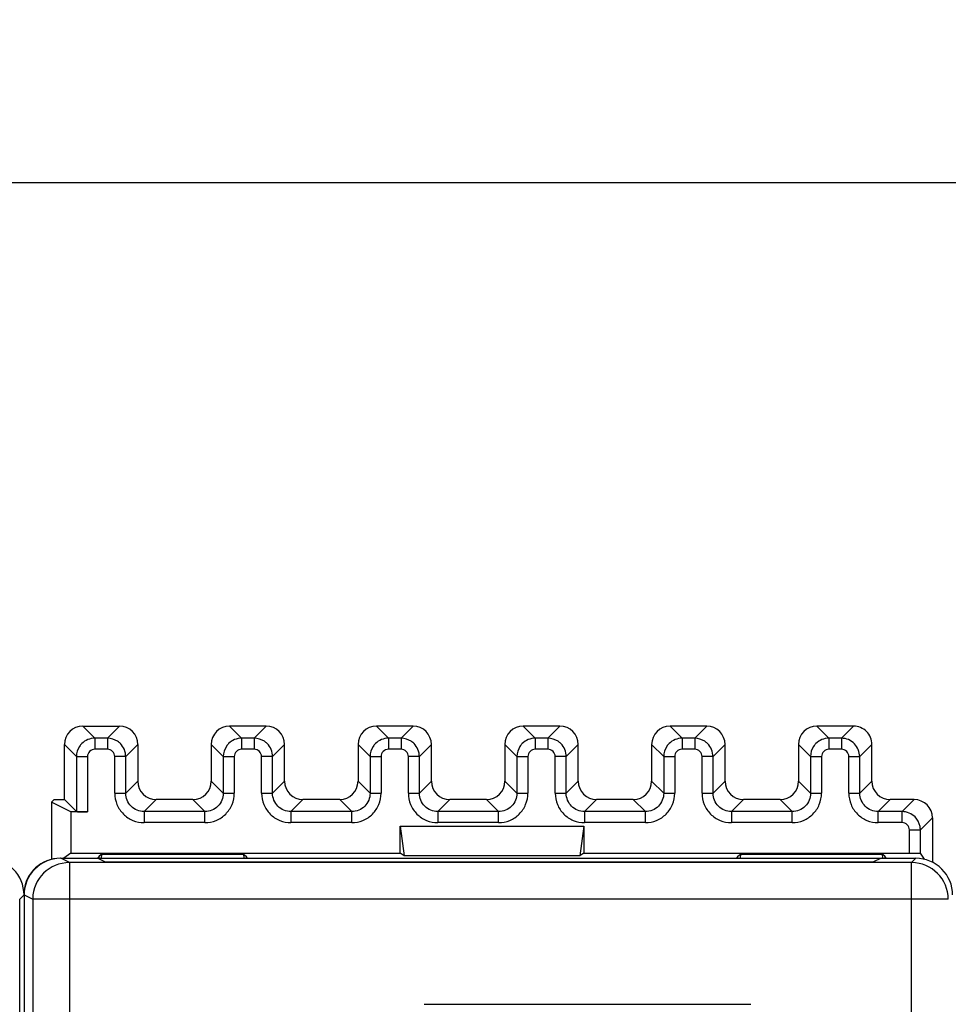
# Model space of a CAD drawing. Header units: millimetres. Extents: x 0 to 841, y 0 to 594.
# Tile 103 of 237: x 355 to 380, y 351 to 378. Entities that reach past the tile are written whole.
import ezdxf

# ---------------------------------------------------------------- set-up
doc = ezdxf.new("R2010")
doc.units = ezdxf.units.MM
doc.header["$LTSCALE"] = 46.255
doc.layers.get('0').update_dxf_attribs({"linetype": 'CONTINUOUS'})
doc.styles.get("Standard").update_dxf_attribs({"font": 'txt', "width": 0.85})
doc.dimstyles.new('DIMSTYLE_5', dxfattribs={"dimtxt": 3.5, "dimasz": 3.5, "dimexe": 1, "dimexo": 0.5, "dimgap": 0.875, "dimtad": 1, "dimdec": 4, "dimdsep": 46, "dimtxsty": 'STANDARD', "dimblk": '_FILLED', "dimblk1": '_FILLED', "dimblk2": '_FILLED', "dimcen": 0.09, "dimadec": 4, "dimazin": 2, "dimtp": 0.3, "dimtm": 0.3, "dimtfac": 1, "dimtdec": 4, "dimtofl": 0, "dimtmove": 0, "dimatfit": 3, "dimldrblk": '_FILLED', "dimfxl": 1, "dimtolj": 1, "dimarcsym": 0})

# ---------------------------------------------------------------- blocks, each defined once
blk = doc.blocks.new('_FILLED')
at = {"color": 0, "linetype": 'BYBLOCK'}
blk.add_solid([(0, 0), (-1, 0.1429), (-1, -0.1429)], dxfattribs=at)
blk = doc.blocks.new('*D4')
at = {"color": 2, "linetype": 'CONTINUOUS'}
for p, q in [((277.619, 344.095), (277.619, 374.127)), ((735.219, 349.465), (735.219, 374.127)), ((277.619, 373.127), (506.419, 373.127)), ((735.219, 373.127), (506.419, 373.127))]:
    blk.add_line(p, q, dxfattribs=at)
at = {"color": 2, "linetype": 'CONTINUOUS', "xscale": 3.5, "yscale": 3.5, "zscale": 3.5, "rotation": 180}
blk.add_blockref('_FILLED', (277.619, 373.127), dxfattribs=at)
at = {"color": 2, "linetype": 'CONTINUOUS', "xscale": 3.5, "yscale": 3.5, "zscale": 3.5}
blk.add_blockref('_FILLED', (735.219, 373.127), dxfattribs=at)
at = {"color": 2, "linetype": 'CONTINUOUS', "insert": (506.419, 377.502), "char_height": 3.5, "width": 19.125, "attachment_point": 2, "line_spacing_factor": 0.9}
blk.add_mtext('457.6', dxfattribs=at)

msp = doc.modelspace()

# ---------------------------------------------------------------- linework, layer by layer
at = {"color": 9, "linetype": 'CONTINUOUS'}
for p, q in [((356.51844, 358.31408), (356.84668, 357.98583)), ((357.51859, 358.31408), (357.19034, 357.98583)), ((360.51844, 358.31408), (360.84668, 357.98583)), ((361.51859, 358.31408), (361.19034, 357.98583)), ((364.51844, 358.31408), (364.84668, 357.98583)), ((365.51859, 358.31408), (365.19034, 357.98583)), ((368.51844, 358.31408), (368.84668, 357.98583)), ((369.51859, 358.31408), (369.19034, 357.98583)), ((372.51844, 358.31408), (372.84668, 357.98583)), ((373.51859, 358.31408), (373.19034, 357.98583)), ((376.51844, 358.31408), (376.84668, 357.98583)), ((377.51859, 358.31408), (377.19035, 357.98583)), ((356.84668, 357.98583), (356.84668, 357.68588)), ((357.19034, 357.98583), (356.84668, 357.98583)), ((357.19034, 357.98583), (357.19034, 357.68588)), ((360.84668, 357.98583), (360.84668, 357.68588)), ((361.19034, 357.98583), (360.84668, 357.98583)), ((361.19034, 357.98583), (361.19034, 357.68588)), ((364.84668, 357.98583), (364.84668, 357.68588)), ((365.19034, 357.98583), (364.84668, 357.98583)), ((365.19034, 357.98583), (365.19034, 357.68588)), ((368.84668, 357.98583), (368.84668, 357.68588)), ((369.19034, 357.98583), (368.84668, 357.98583)), ((369.19034, 357.98583), (369.19034, 357.68588)), ((372.84668, 357.98583), (372.84668, 357.68588)), ((373.19034, 357.98583), (372.84668, 357.98583)), ((373.19034, 357.98583), (373.19034, 357.68588)), ((376.84668, 357.98583), (376.84668, 357.68588)), ((377.19035, 357.98583), (376.84668, 357.98583)), ((377.19034, 357.98583), (377.19034, 357.68588)), ((356.34676, 357.48591), (356.01851, 357.81415)), ((357.19035, 357.68588), (356.84668, 357.68588)), ((357.69027, 357.48591), (358.01851, 357.81415)), ((360.34676, 357.48591), (360.01851, 357.81415)), ((361.19035, 357.68588), (360.84668, 357.68588)), ((361.69027, 357.48591), (362.01851, 357.81415)), ((364.34676, 357.48591), (364.01851, 357.81415)), ((365.19035, 357.68588), (364.84668, 357.68588)), ((365.69027, 357.48591), (366.01851, 357.81415)), ((368.34676, 357.48591), (368.01851, 357.81415)), ((369.19035, 357.68588), (368.84668, 357.68588)), ((369.69027, 357.48591), (370.01851, 357.81415)), ((372.34676, 357.48591), (372.01851, 357.81415)), ((373.19035, 357.68588), (372.84668, 357.68588)), ((373.69027, 357.48591), (374.01851, 357.81415)), ((376.34676, 357.48591), (376.01851, 357.81415)), ((377.19035, 357.68588), (376.84668, 357.68588)), ((377.69027, 357.48588), (378.01851, 357.81415)), ((356.34676, 357.48591), (356.34676, 355.98583)), ((356.34676, 357.48591), (356.64671, 357.48591)), ((356.64671, 357.48591), (356.64671, 355.98069)), ((357.39031, 356.48575), (357.39031, 357.48591)), ((357.69027, 357.48591), (357.39031, 357.48591)), ((357.69027, 356.48576), (357.69027, 357.48591)), ((360.34676, 357.48591), (360.34676, 356.48576)), ((360.34676, 357.48591), (360.64671, 357.48591)), ((360.64671, 357.48591), (360.64671, 356.48575)), ((361.39031, 356.48575), (361.39031, 357.48591)), ((361.69027, 357.48591), (361.39031, 357.48591)), ((361.69027, 356.48576), (361.69027, 357.48591)), ((364.34676, 357.48591), (364.34676, 356.48576)), ((364.34676, 357.48591), (364.64671, 357.48591)), ((364.64671, 357.48591), (364.64671, 356.48575)), ((365.39031, 356.48575), (365.39031, 357.48591)), ((365.69027, 357.48591), (365.39031, 357.48591)), ((365.69027, 356.48576), (365.69027, 357.48591)), ((368.34676, 357.48591), (368.34676, 356.48576)), ((368.34676, 357.48591), (368.64671, 357.48591)), ((368.64671, 357.48591), (368.64671, 356.48575)), ((369.39031, 356.48575), (369.39031, 357.48591)), ((369.69027, 357.48591), (369.39031, 357.48591)), ((369.69027, 356.48576), (369.69027, 357.48591)), ((372.34676, 357.48591), (372.34676, 356.48576)), ((372.34676, 357.48591), (372.64671, 357.48591)), ((372.64671, 357.48591), (372.64671, 356.48575)), ((373.39031, 356.48575), (373.39031, 357.48591)), ((373.69027, 357.48591), (373.39031, 357.48591)), ((373.69027, 356.48576), (373.69027, 357.48591)), ((376.34676, 357.48591), (376.34676, 356.48576)), ((376.34676, 357.48591), (376.64671, 357.48591)), ((376.64671, 357.48591), (376.64671, 356.48575)), ((377.39031, 356.48575), (377.39031, 357.48591)), ((377.39031, 357.48591), (377.60058, 357.48591)), ((377.69027, 356.48576), (377.69027, 357.48588)), ((358.01851, 356.814), (357.69027, 356.48576)), ((360.01851, 356.814), (360.34676, 356.48576)), ((362.01851, 356.814), (361.69027, 356.48576)), ((364.01851, 356.814), (364.34676, 356.48576)), ((366.01851, 356.814), (365.69027, 356.48576)), ((368.01851, 356.814), (368.34676, 356.48576)), ((370.01851, 356.814), (369.69027, 356.48576)), ((372.01851, 356.814), (372.34676, 356.48576)), ((374.01851, 356.814), (373.69027, 356.48576)), ((376.01851, 356.814), (376.34676, 356.48576)), ((378.01851, 356.814), (377.69027, 356.48576)), ((357.39031, 356.48576), (357.69027, 356.48576)), ((358.19019, 355.98583), (358.51844, 356.31408)), ((359.84684, 355.98583), (359.51859, 356.31408)), ((360.34676, 356.48576), (360.64671, 356.48576)), ((361.39031, 356.48576), (361.69027, 356.48576)), ((362.19019, 355.98583), (362.51844, 356.31408)), ((363.84684, 355.98583), (363.51859, 356.31408)), ((364.34676, 356.48576), (364.64671, 356.48576)), ((365.39031, 356.48576), (365.69027, 356.48576)), ((366.19019, 355.98583), (366.51844, 356.31408)), ((367.84684, 355.98583), (367.51859, 356.31408)), ((368.34676, 356.48576), (368.64671, 356.48576)), ((369.39031, 356.48576), (369.69027, 356.48576)), ((370.19019, 355.98583), (370.51844, 356.31408)), ((371.84684, 355.98583), (371.51859, 356.31408)), ((372.34676, 356.48576), (372.64671, 356.48576)), ((373.39031, 356.48576), (373.69027, 356.48576)), ((374.19019, 355.98583), (374.51844, 356.31408)), ((375.84684, 355.98583), (375.51859, 356.31408)), ((376.34676, 356.48576), (376.64671, 356.48576)), ((377.39031, 356.48576), (377.69027, 356.48576)), ((378.19019, 355.98583), (378.51844, 356.31408)), ((379.16859, 356.31408), (378.84034, 355.98583)), ((358.19019, 355.98583), (358.19019, 355.68588)), ((359.84684, 355.98583), (358.19019, 355.98583)), ((359.84684, 355.68588), (359.84684, 355.98583)), ((362.19019, 355.98583), (362.19019, 355.68588)), ((363.84684, 355.98583), (362.19019, 355.98583)), ((363.84684, 355.68588), (363.84684, 355.98583)), ((366.19019, 355.98583), (366.19019, 355.68588)), ((367.84684, 355.98583), (366.19019, 355.98583)), ((367.84684, 355.68588), (367.84684, 355.98583)), ((370.19019, 355.98583), (370.19019, 355.68588)), ((371.84684, 355.98583), (370.19019, 355.98583)), ((371.84684, 355.68588), (371.84684, 355.98583)), ((374.19019, 355.98583), (374.19019, 355.68588)), ((375.84684, 355.98583), (374.19019, 355.98583)), ((375.84684, 355.68588), (375.84684, 355.98583)), ((378.19019, 355.68588), (378.19019, 355.98583)), ((378.84034, 355.98583), (378.19019, 355.98583)), ((378.84034, 355.68588), (378.84034, 355.98583)), ((379.34027, 355.48591), (379.66851, 355.81415)), ((359.84684, 355.68588), (358.19019, 355.68588)), ((363.84684, 355.68588), (362.19019, 355.68588)), ((367.84684, 355.68588), (366.19019, 355.68588)), ((371.84684, 355.68588), (370.19019, 355.68588)), ((375.84684, 355.68588), (374.19019, 355.68588)), ((378.84035, 355.68588), (378.19019, 355.68588)), ((379.04031, 354.85711), (379.04031, 355.48591)), ((379.04031, 355.48591), (379.34027, 355.48591)), ((379.34027, 354.8494), (379.34027, 355.48591)), ((356.15431, 354.59619), (355.91851, 354.71408)), ((379.10067, 354.59619), (379.21855, 354.71408)), ((356.15431, 354.59619), (356.15431, 264.83197)), ((379.10066, 264.83197), (379.10066, 354.59619)), ((354.91851, 353.71409), (354.80063, 353.5962)), ((354.91851, 353.71419), (355.15446, 353.59623)), ((355.15446, 353.59623), (355.15469, 353.61367)), ((355.15446, 353.59623), (355.15446, 265.83193)), ((380.10063, 353.59623), (355.15446, 353.59623))]:
    msp.add_line(p, q, dxfattribs=at)
at = {"color": 7, "linetype": 'CONTINUOUS'}
for p, q in [((356.51844, 358.31408), (357.51859, 358.31408)), ((361.51859, 358.31408), (360.51844, 358.31408)), ((365.51859, 358.31408), (364.51844, 358.31408)), ((369.51859, 358.31408), (368.51844, 358.31408)), ((373.51859, 358.31408), (372.51844, 358.31408)), ((377.51859, 358.31408), (376.51844, 358.31408)), ((356.01851, 356.31408), (356.01851, 357.81415)), ((358.01851, 357.81415), (358.01851, 356.814)), ((360.01851, 357.81415), (360.01851, 356.814)), ((362.01851, 356.814), (362.01851, 357.81415)), ((364.01851, 357.81415), (364.01851, 356.814)), ((366.01851, 356.814), (366.01851, 357.81415)), ((368.01851, 357.81415), (368.01851, 356.814)), ((370.01851, 356.814), (370.01851, 357.81415)), ((372.01851, 357.81415), (372.01851, 356.814)), ((374.01851, 356.814), (374.01851, 357.81415)), ((376.01851, 357.81415), (376.01851, 356.814)), ((378.01851, 356.814), (378.01851, 357.81415)), ((377.60058, 357.48591), (377.69027, 357.48591)), ((355.73833, 356.31408), (355.66851, 356.24426)), ((355.73833, 356.31408), (356.01851, 356.31408)), ((356.01851, 356.31408), (356.34676, 355.98583)), ((359.51859, 356.31408), (358.51844, 356.31408)), ((363.51859, 356.31408), (362.51844, 356.31408)), ((367.51859, 356.31408), (366.51844, 356.31408)), ((371.51859, 356.31408), (370.51844, 356.31408)), ((375.51859, 356.31408), (374.51844, 356.31408)), ((379.16859, 356.31408), (378.51844, 356.31408)), ((355.66851, 356.24426), (355.66851, 354.68425)), ((356.19582, 355.98069), (355.66851, 356.24426)), ((356.19582, 355.98069), (356.19582, 354.85711)), ((356.64671, 355.98069), (356.19582, 355.98069)), ((379.66851, 355.81415), (379.66851, 354.60609)), ((365.16851, 354.85711), (365.16851, 355.58587)), ((365.16851, 355.58587), (365.27378, 354.77818)), ((365.16851, 355.58587), (370.16851, 355.58587)), ((370.16851, 355.58587), (370.06325, 354.77818)), ((370.16851, 355.58587), (370.16851, 354.85711)), ((355.91851, 354.71408), (379.21855, 354.71408)), ((356.19582, 354.85711), (356.00507, 354.71408)), ((356.19582, 354.85711), (365.16851, 354.85711)), ((357.14059, 354.60503), (356.91851, 354.71408)), ((356.96851, 354.77594), (356.92728, 354.71408)), ((357.03997, 354.82952), (356.96851, 354.77594)), ((356.96851, 354.71408), (356.96851, 354.77594)), ((357.03257, 354.70718), (357.03997, 354.82952)), ((357.03997, 354.82952), (360.89705, 354.82952)), ((360.89705, 354.82952), (360.90403, 354.71408)), ((360.89705, 354.82952), (360.96851, 354.77594)), ((360.96851, 354.77594), (360.96851, 354.71408)), ((360.99955, 354.72937), (360.96851, 354.77594)), ((365.27378, 354.77818), (365.16851, 354.85711)), ((370.06325, 354.77818), (365.27378, 354.77818)), ((370.16851, 354.85711), (370.06325, 354.77818)), ((370.16851, 354.85711), (379.04031, 354.85711)), ((374.36851, 354.77594), (374.32728, 354.71408)), ((374.36851, 354.77594), (374.43997, 354.82952)), ((374.36851, 354.71408), (374.36851, 354.77594)), ((374.43997, 354.82952), (374.43299, 354.71408)), ((374.43997, 354.82952), (378.29705, 354.82952)), ((378.26851, 354.71408), (378.04645, 354.60503)), ((378.29705, 354.82952), (378.30391, 354.71622)), ((378.36851, 354.77594), (378.29705, 354.82952)), ((378.36851, 354.77594), (378.36851, 354.71408)), ((378.40975, 354.71408), (378.36879, 354.77552)), ((379.44899, 354.68629), (379.34027, 354.8494)), ((379.10067, 354.59619), (356.15431, 354.59619)), ((357.12216, 354.61408), (378.06488, 354.61408)), ((354.91851, 353.71409), (354.91851, 265.71403)), ((354.80063, 265.83199), (354.80063, 353.5962)), ((365.81851, 350.73567), (374.71851, 350.73567))]:
    msp.add_line(p, q, dxfattribs=at)
for centre, radius, start, end in [((353.91864, 353.71416), 0.99987, 359.997742, 90.002102), ((355.90941, 353.71408), 1, 90, 174.71219), ((379.21864, 353.71416), 0.99987, 359.997742, 90.002102)]:
    msp.add_arc(centre, radius, start, end, dxfattribs=at)
at = {"color": 9, "linetype": 'CONTINUOUS'}
for centre, radius, start, end in [((356.15443, 353.59638), 0.99981, 90.007139, 178.99409), ((379.10075, 353.59621), 0.99988, 359.999564, 89.998107)]:
    msp.add_arc(centre, radius, start, end, dxfattribs=at)
at = {"color": 7, "linetype": 'CONTINUOUS'}
for centre, major_axis, ratio, start_param, end_param in [((356.51859, 357.814), (-0.35366, 0.35366), 0.99969546, 5.49793944, 7.06843118), ((357.51844, 357.814), (0.35366, 0.35366), 0.99969546, 5.49793944, 7.06843118), ((360.51859, 357.814), (-0.35366, 0.35366), 0.99969546, -0.78524587, 0.78524587), ((361.51844, 357.814), (-0.35366, -0.35366), 0.99969546, 2.35634678, 3.92683852), ((364.51859, 357.814), (-0.35366, 0.35366), 0.99969546, -0.78524587, 0.78524587), ((365.51844, 357.814), (-0.35366, -0.35366), 0.99969546, 2.35634678, 3.92683852), ((368.51859, 357.814), (-0.35366, 0.35366), 0.99969546, -0.78524587, 0.78524587), ((369.51844, 357.814), (-0.35366, -0.35366), 0.99969546, 2.35634678, 3.92683852), ((372.51859, 357.814), (-0.35366, 0.35366), 0.99969546, -0.78524587, 0.78524587), ((373.51844, 357.814), (-0.35366, -0.35366), 0.99969546, 2.35634678, 3.92683852), ((376.51859, 357.814), (-0.35366, 0.35366), 0.99969546, -0.78524587, 0.78524587), ((377.51844, 357.814), (-0.35366, -0.35366), 0.99969546, 3.14159265, 3.92683852), ((358.51859, 356.81415), (0.35366, 0.35366), 0.99969546, 2.35634678, 3.92683852), ((359.51844, 356.81415), (0.35366, -0.35366), 0.99969546, 5.49793944, 7.06843118), ((362.51859, 356.81415), (0.35366, 0.35366), 0.99969546, 2.35634678, 3.92683852), ((363.51844, 356.81415), (0.35366, -0.35366), 0.99969546, 5.49793944, 7.06843118), ((366.51859, 356.81415), (0.35366, 0.35366), 0.99969546, 2.35634678, 3.92683852), ((367.51844, 356.81415), (0.35366, -0.35366), 0.99969546, 5.49793944, 7.06843118), ((370.51859, 356.81415), (0.35366, 0.35366), 0.99969546, 2.35634678, 3.92683852), ((371.51844, 356.81415), (0.35366, -0.35366), 0.99969546, 5.49793944, 7.06843118), ((374.51859, 356.81415), (0.35366, 0.35366), 0.99969546, 2.35634678, 3.92683852), ((375.51844, 356.81415), (0.35366, -0.35366), 0.99969546, 5.49793944, 7.06843118), ((378.51859, 356.81415), (0.35366, 0.35366), 0.99969546, 2.35634678, 3.92683852), ((379.16844, 355.814), (-0.35366, -0.35366), 0.99969546, 2.35634678, 3.92683852), ((356.64671, 355.98592), (0.3, 0), 0.01745506, -3.12413936, -1.57079633), ((355.91867, 353.71404), (-0.89461, 0.44727), 0.99980964, -1.10710303, 0.463541)]:
    msp.add_ellipse(centre, major_axis=major_axis, ratio=ratio, start_param=start_param, end_param=end_param, dxfattribs=at)
for points, knots in [([(378.01851, 357.81415), (378.01852, 357.87928), (377.99543, 358.01167), (377.91815, 358.12161), (377.8721, 358.16766)], [0, 0, 0, 0, 0.50000087, 1, 1, 1, 1]), ([(379.04031, 354.85711), (379.0596, 354.85711), (379.1297, 354.85692), (379.1998, 354.85617), (379.25058, 354.85486)], [0, 0, 0, 0, 0.27519351, 1, 1, 1, 1]), ([(379.25058, 354.85486), (379.26303, 354.85454), (379.28454, 354.85357), (379.31316, 354.85335), (379.32894, 354.85026), (379.33901, 354.85129), (379.34027, 354.8494)], [0, 0, 0, 0, 0.41512028, 0.72727253, 0.92424766, 1, 1, 1, 1])]:
    msp.add_open_spline(points, degree=3, knots=knots, dxfattribs=at)
at = {"color": 9, "linetype": 'CONTINUOUS'}
for points, knots in [([(356.84668, 357.98583), (356.78167, 357.98582), (356.65041, 357.95982), (356.53913, 357.88541), (356.49321, 357.83938)], [0, 0, 0, 0, 0.49997291, 1, 1, 1, 1]), ([(357.54381, 357.83938), (357.5207, 357.86243), (357.42027, 357.94453), (357.28707, 357.98605), (357.19034, 357.98581)], [0, 0, 0, 0, 0.25232111, 1, 1, 1, 1]), ([(360.84668, 357.98583), (360.78167, 357.98582), (360.65041, 357.95982), (360.53913, 357.88541), (360.49321, 357.83938)], [0, 0, 0, 0, 0.49997291, 1, 1, 1, 1]), ([(361.54381, 357.83938), (361.5207, 357.86243), (361.42027, 357.94453), (361.28707, 357.98605), (361.19034, 357.98581)], [0, 0, 0, 0, 0.25232111, 1, 1, 1, 1]), ([(364.84668, 357.98583), (364.78167, 357.98582), (364.65041, 357.95982), (364.53913, 357.88541), (364.49321, 357.83938)], [0, 0, 0, 0, 0.49997291, 1, 1, 1, 1]), ([(365.54381, 357.83938), (365.5207, 357.86243), (365.42027, 357.94453), (365.28707, 357.98605), (365.19034, 357.98581)], [0, 0, 0, 0, 0.25232111, 1, 1, 1, 1]), ([(368.84668, 357.98583), (368.78167, 357.98582), (368.65041, 357.95982), (368.53913, 357.88541), (368.49321, 357.83938)], [0, 0, 0, 0, 0.49997291, 1, 1, 1, 1]), ([(369.54381, 357.83938), (369.5207, 357.86243), (369.42027, 357.94453), (369.28707, 357.98605), (369.19034, 357.98581)], [0, 0, 0, 0, 0.25232111, 1, 1, 1, 1]), ([(372.84668, 357.98583), (372.78167, 357.98582), (372.65041, 357.95982), (372.53913, 357.88541), (372.49321, 357.83938)], [0, 0, 0, 0, 0.49997291, 1, 1, 1, 1]), ([(373.54381, 357.83938), (373.5207, 357.86243), (373.42027, 357.94453), (373.28707, 357.98605), (373.19034, 357.98581)], [0, 0, 0, 0, 0.25232111, 1, 1, 1, 1]), ([(376.84668, 357.98583), (376.78167, 357.98582), (376.65041, 357.95982), (376.53913, 357.88541), (376.49321, 357.83938)], [0, 0, 0, 0, 0.49997291, 1, 1, 1, 1]), ([(377.54111, 357.8369), (377.49681, 357.88392), (377.38722, 357.9614), (377.25537, 357.98423), (377.19037, 357.98352)], [0, 0, 0, 0, 0.49844989, 1, 1, 1, 1]), ([(356.49321, 357.83938), (356.47017, 357.81626), (356.38806, 357.71583), (356.34654, 357.58263), (356.34678, 357.48591)], [0, 0, 0, 0, 0.25232111, 1, 1, 1, 1]), ([(356.84668, 357.68588), (356.79566, 357.68588), (356.68944, 357.6432), (356.64658, 357.53692), (356.64671, 357.48591)], [0, 0, 0, 0, 0.50007429, 1, 1, 1, 1]), ([(357.39031, 357.48591), (357.39031, 357.53694), (357.34764, 357.64315), (357.24135, 357.68601), (357.19035, 357.68588)], [0, 0, 0, 0, 0.50007398, 1, 1, 1, 1]), ([(357.69027, 357.48591), (357.69025, 357.55092), (357.66425, 357.68218), (357.58985, 357.79347), (357.54381, 357.83938)], [0, 0, 0, 0, 0.49997291, 1, 1, 1, 1]), ([(360.49321, 357.83938), (360.47017, 357.81626), (360.38806, 357.71583), (360.34654, 357.58263), (360.34678, 357.48591)], [0, 0, 0, 0, 0.25232111, 1, 1, 1, 1]), ([(360.84668, 357.68588), (360.79566, 357.68588), (360.68944, 357.6432), (360.64658, 357.53692), (360.64671, 357.48591)], [0, 0, 0, 0, 0.50007429, 1, 1, 1, 1]), ([(361.39031, 357.48591), (361.39031, 357.53694), (361.34764, 357.64315), (361.24135, 357.68601), (361.19035, 357.68588)], [0, 0, 0, 0, 0.50007398, 1, 1, 1, 1]), ([(361.69027, 357.48591), (361.69025, 357.55092), (361.66425, 357.68218), (361.58985, 357.79347), (361.54381, 357.83938)], [0, 0, 0, 0, 0.49997291, 1, 1, 1, 1]), ([(364.49321, 357.83938), (364.47017, 357.81626), (364.38806, 357.71583), (364.34654, 357.58263), (364.34678, 357.48591)], [0, 0, 0, 0, 0.25232111, 1, 1, 1, 1]), ([(364.84668, 357.68588), (364.79566, 357.68588), (364.68944, 357.6432), (364.64658, 357.53692), (364.64671, 357.48591)], [0, 0, 0, 0, 0.50007429, 1, 1, 1, 1]), ([(365.39031, 357.48591), (365.39031, 357.53694), (365.34764, 357.64315), (365.24135, 357.68601), (365.19035, 357.68588)], [0, 0, 0, 0, 0.50007398, 1, 1, 1, 1]), ([(365.69027, 357.48591), (365.69025, 357.55092), (365.66425, 357.68218), (365.58985, 357.79347), (365.54381, 357.83938)], [0, 0, 0, 0, 0.49997291, 1, 1, 1, 1]), ([(368.49321, 357.83938), (368.47017, 357.81626), (368.38806, 357.71583), (368.34654, 357.58263), (368.34678, 357.48591)], [0, 0, 0, 0, 0.25232111, 1, 1, 1, 1]), ([(368.84668, 357.68588), (368.79566, 357.68588), (368.68944, 357.6432), (368.64658, 357.53692), (368.64671, 357.48591)], [0, 0, 0, 0, 0.50007429, 1, 1, 1, 1]), ([(369.39031, 357.48591), (369.39031, 357.53694), (369.34764, 357.64315), (369.24135, 357.68601), (369.19035, 357.68588)], [0, 0, 0, 0, 0.50007398, 1, 1, 1, 1]), ([(369.69027, 357.48591), (369.69025, 357.55092), (369.66425, 357.68218), (369.58985, 357.79347), (369.54381, 357.83938)], [0, 0, 0, 0, 0.49997291, 1, 1, 1, 1]), ([(372.49321, 357.83938), (372.47017, 357.81626), (372.38806, 357.71583), (372.34654, 357.58263), (372.34678, 357.48591)], [0, 0, 0, 0, 0.25232111, 1, 1, 1, 1]), ([(372.84668, 357.68588), (372.79566, 357.68588), (372.68944, 357.6432), (372.64658, 357.53692), (372.64671, 357.48591)], [0, 0, 0, 0, 0.50007429, 1, 1, 1, 1]), ([(373.39031, 357.48591), (373.39031, 357.53694), (373.34764, 357.64315), (373.24135, 357.68601), (373.19035, 357.68588)], [0, 0, 0, 0, 0.50007398, 1, 1, 1, 1]), ([(373.69027, 357.48591), (373.69025, 357.55092), (373.66425, 357.68218), (373.58985, 357.79347), (373.54381, 357.83938)], [0, 0, 0, 0, 0.49997291, 1, 1, 1, 1]), ([(376.49321, 357.83938), (376.47017, 357.81626), (376.38806, 357.71583), (376.34654, 357.58263), (376.34678, 357.48591)], [0, 0, 0, 0, 0.25232111, 1, 1, 1, 1]), ([(376.84668, 357.68588), (376.79566, 357.68588), (376.68944, 357.6432), (376.64658, 357.53692), (376.64671, 357.48591)], [0, 0, 0, 0, 0.50007429, 1, 1, 1, 1]), ([(377.39031, 357.48591), (377.38991, 357.53691), (377.34787, 357.64388), (377.24136, 357.68453), (377.19035, 357.68588)], [0, 0, 0, 0, 0.49986944, 1, 1, 1, 1]), ([(357.39031, 356.48575), (357.39013, 356.38169), (357.43202, 356.17134), (357.60999, 355.90557), (357.87578, 355.72748), (358.08613, 355.68588), (358.19019, 355.68588)], [0, 0, 0, 0, 0.25006733, 0.49999722, 0.74993947, 1, 1, 1, 1]), ([(357.83665, 356.13221), (357.79075, 356.17823), (357.71694, 356.28968), (357.69015, 356.42076), (357.69028, 356.48576)], [0, 0, 0, 0, 0.49999152, 1, 1, 1, 1]), ([(359.84684, 355.68588), (359.95089, 355.6857), (360.16125, 355.72759), (360.42702, 355.90555), (360.60511, 356.17134), (360.64671, 356.3817), (360.64671, 356.48575)], [0, 0, 0, 0, 0.25006736, 0.49999724, 0.74993949, 1, 1, 1, 1]), ([(360.34676, 356.48576), (360.34677, 356.42073), (360.32082, 356.28944), (360.24642, 356.17812), (360.20038, 356.13221)], [0, 0, 0, 0, 0.50002162, 1, 1, 1, 1]), ([(361.39031, 356.48575), (361.39013, 356.38169), (361.43202, 356.17134), (361.60999, 355.90557), (361.87578, 355.72748), (362.08613, 355.68588), (362.19019, 355.68588)], [0, 0, 0, 0, 0.25006733, 0.49999722, 0.74993947, 1, 1, 1, 1]), ([(361.83665, 356.13221), (361.79075, 356.17823), (361.71694, 356.28968), (361.69015, 356.42076), (361.69028, 356.48576)], [0, 0, 0, 0, 0.49999152, 1, 1, 1, 1]), ([(363.84684, 355.68588), (363.95089, 355.6857), (364.16125, 355.72759), (364.42702, 355.90555), (364.60511, 356.17134), (364.64671, 356.3817), (364.64671, 356.48575)], [0, 0, 0, 0, 0.25006736, 0.49999724, 0.74993949, 1, 1, 1, 1]), ([(364.34676, 356.48576), (364.34677, 356.42073), (364.32082, 356.28944), (364.24642, 356.17812), (364.20038, 356.13221)], [0, 0, 0, 0, 0.50002162, 1, 1, 1, 1]), ([(365.39031, 356.48575), (365.39013, 356.38169), (365.43202, 356.17134), (365.60999, 355.90557), (365.87578, 355.72748), (366.08613, 355.68588), (366.19019, 355.68588)], [0, 0, 0, 0, 0.25006733, 0.49999722, 0.74993947, 1, 1, 1, 1]), ([(365.83665, 356.13221), (365.79075, 356.17823), (365.71694, 356.28968), (365.69015, 356.42076), (365.69028, 356.48576)], [0, 0, 0, 0, 0.49999152, 1, 1, 1, 1]), ([(367.84684, 355.68588), (367.95089, 355.6857), (368.16125, 355.72759), (368.42702, 355.90555), (368.60511, 356.17134), (368.64671, 356.3817), (368.64671, 356.48575)], [0, 0, 0, 0, 0.25006736, 0.49999724, 0.74993949, 1, 1, 1, 1]), ([(368.34676, 356.48576), (368.34677, 356.42073), (368.32082, 356.28944), (368.24642, 356.17812), (368.20038, 356.13221)], [0, 0, 0, 0, 0.50002162, 1, 1, 1, 1]), ([(369.39031, 356.48575), (369.39013, 356.38169), (369.43202, 356.17134), (369.60999, 355.90557), (369.87578, 355.72748), (370.08613, 355.68588), (370.19019, 355.68588)], [0, 0, 0, 0, 0.25006733, 0.49999722, 0.74993947, 1, 1, 1, 1]), ([(369.83665, 356.13221), (369.79075, 356.17823), (369.71694, 356.28968), (369.69015, 356.42076), (369.69028, 356.48576)], [0, 0, 0, 0, 0.49999152, 1, 1, 1, 1]), ([(371.84684, 355.68588), (371.95089, 355.6857), (372.16125, 355.72759), (372.42702, 355.90555), (372.60511, 356.17134), (372.64671, 356.3817), (372.64671, 356.48575)], [0, 0, 0, 0, 0.25006736, 0.49999724, 0.74993949, 1, 1, 1, 1]), ([(372.34676, 356.48576), (372.34677, 356.42073), (372.32082, 356.28944), (372.24642, 356.17812), (372.20038, 356.13221)], [0, 0, 0, 0, 0.50002162, 1, 1, 1, 1]), ([(373.39031, 356.48575), (373.39013, 356.38169), (373.43202, 356.17134), (373.60999, 355.90557), (373.87578, 355.72748), (374.08613, 355.68588), (374.19019, 355.68588)], [0, 0, 0, 0, 0.25006733, 0.49999722, 0.74993947, 1, 1, 1, 1]), ([(373.83665, 356.13221), (373.79075, 356.17823), (373.71694, 356.28968), (373.69015, 356.42076), (373.69028, 356.48576)], [0, 0, 0, 0, 0.49999152, 1, 1, 1, 1]), ([(375.84684, 355.68588), (375.95089, 355.6857), (376.16125, 355.72759), (376.42702, 355.90555), (376.60511, 356.17134), (376.64671, 356.3817), (376.64671, 356.48575)], [0, 0, 0, 0, 0.25006736, 0.49999724, 0.74993949, 1, 1, 1, 1]), ([(376.34676, 356.48576), (376.34677, 356.42073), (376.32082, 356.28944), (376.24642, 356.17812), (376.20038, 356.13221)], [0, 0, 0, 0, 0.50002162, 1, 1, 1, 1]), ([(377.39031, 356.48575), (377.39146, 356.38171), (377.43114, 356.1712), (377.6103, 355.90584), (377.87565, 355.72676), (378.08615, 355.68693), (378.19019, 355.68588)], [0, 0, 0, 0, 0.25002061, 0.50000911, 0.74999006, 1, 1, 1, 1]), ([(377.83665, 356.13221), (377.79061, 356.17812), (377.71621, 356.28944), (377.69025, 356.42073), (377.69027, 356.48576)], [0, 0, 0, 0, 0.49997838, 1, 1, 1, 1]), ([(358.19019, 355.98583), (358.12516, 355.98582), (357.99387, 356.01177), (357.88256, 356.08617), (357.83665, 356.13221)], [0, 0, 0, 0, 0.50002162, 1, 1, 1, 1]), ([(360.20038, 356.13221), (360.15436, 356.08632), (360.04291, 356.0125), (359.91183, 355.98572), (359.84684, 355.98584)], [0, 0, 0, 0, 0.49999152, 1, 1, 1, 1]), ([(362.19019, 355.98583), (362.12516, 355.98582), (361.99387, 356.01177), (361.88256, 356.08617), (361.83665, 356.13221)], [0, 0, 0, 0, 0.50002162, 1, 1, 1, 1]), ([(364.20038, 356.13221), (364.15436, 356.08632), (364.04291, 356.0125), (363.91183, 355.98572), (363.84684, 355.98584)], [0, 0, 0, 0, 0.49999152, 1, 1, 1, 1]), ([(366.19019, 355.98583), (366.12516, 355.98582), (365.99387, 356.01177), (365.88256, 356.08617), (365.83665, 356.13221)], [0, 0, 0, 0, 0.50002162, 1, 1, 1, 1]), ([(368.20038, 356.13221), (368.15436, 356.08632), (368.04291, 356.0125), (367.91183, 355.98572), (367.84684, 355.98584)], [0, 0, 0, 0, 0.49999152, 1, 1, 1, 1]), ([(370.19019, 355.98583), (370.12516, 355.98582), (369.99387, 356.01177), (369.88256, 356.08617), (369.83665, 356.13221)], [0, 0, 0, 0, 0.50002162, 1, 1, 1, 1]), ([(372.20038, 356.13221), (372.15436, 356.08632), (372.04291, 356.0125), (371.91183, 355.98572), (371.84684, 355.98584)], [0, 0, 0, 0, 0.49999152, 1, 1, 1, 1]), ([(374.19019, 355.98583), (374.12516, 355.98582), (373.99387, 356.01177), (373.88256, 356.08617), (373.83665, 356.13221)], [0, 0, 0, 0, 0.50002162, 1, 1, 1, 1]), ([(376.20038, 356.13221), (376.15436, 356.08632), (376.04291, 356.0125), (375.91183, 355.98572), (375.84684, 355.98584)], [0, 0, 0, 0, 0.49999152, 1, 1, 1, 1]), ([(378.19019, 355.98584), (378.12519, 355.98572), (377.99412, 356.0125), (377.88267, 356.08632), (377.83665, 356.13221)], [0, 0, 0, 0, 0.50000848, 1, 1, 1, 1]), ([(379.19381, 355.83938), (379.1479, 355.88541), (379.03662, 355.95982), (378.90535, 355.98582), (378.84034, 355.98583)], [0, 0, 0, 0, 0.50002709, 1, 1, 1, 1]), ([(379.34025, 355.48591), (379.34033, 355.51855), (379.32733, 355.64771), (379.26212, 355.77088), (379.19381, 355.83938)], [0, 0, 0, 0, 0.25228389, 1, 1, 1, 1]), ([(379.04031, 355.48591), (379.04045, 355.53692), (378.99759, 355.6432), (378.89137, 355.68588), (378.84035, 355.68588)], [0, 0, 0, 0, 0.49992982, 1, 1, 1, 1])]:
    msp.add_open_spline(points, degree=3, knots=knots, dxfattribs=at)
msp.add_open_spline([(377.68588, 357.48576), (377.68219, 357.61232), (377.62792, 357.74475), (377.54111, 357.8369)], degree=3, dxfattribs=at)

# ---------------------------------------------------------------- dimensions: what is measured, and where the dimension line sits
at = {"color": 2, "linetype": 'CONTINUOUS'}
dim = msp.add_linear_dim(base=(735.21851, 373.12715), p1=(277.61851, 343.59454), p2=(735.21851, 348.96487), dimstyle='DIMSTYLE_5', dxfattribs=at)
dim.commit()
dim.dimension.update_dxf_attribs({"geometry": '*D4', "text_midpoint": (505.9185, 373.12715), "dimtype": 160})

doc.saveas('drawing.dxf')
